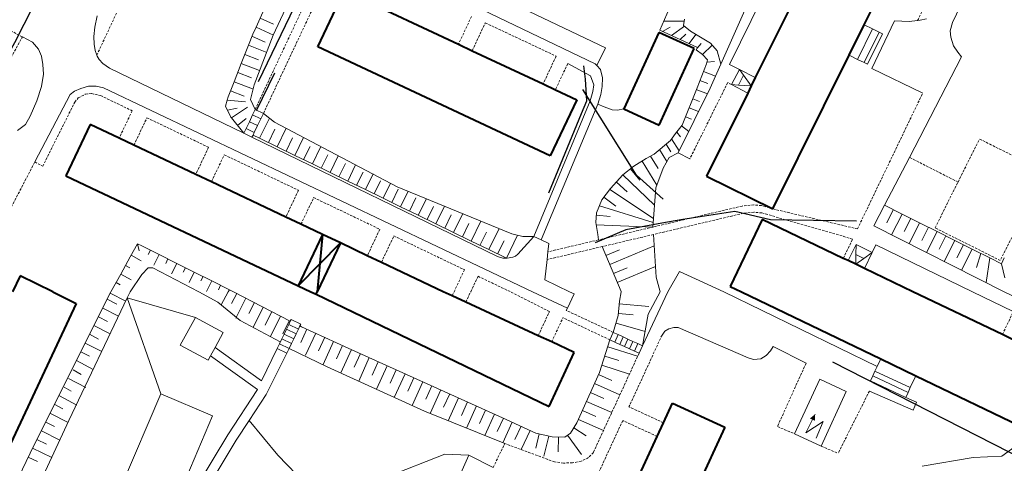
# Model space of a CAD drawing. Extents: x 13 to 4138, y -4831 to -1000.
# Tile 132 of 203: x 2599 to 2799, y -3035 to -2944. Entities that reach past the tile are written whole.
import ezdxf

# ---------------------------------------------------------------- set-up
doc = ezdxf.new("R2010")
doc.units = 0
doc.header["$MEASUREMENT"] = 0
doc.linetypes.add('DASHED', pattern=[0.75, 0.5, -0.25])
for name, color, linetype in [('11', 7, 'CONTINUOUS'), ('16', 7, 'CONTINUOUS'), ('24', 7, 'CONTINUOUS'), ('25', 7, 'CONTINUOUS'), ('37', 7, 'CONTINUOUS'), ('40', 7, 'CONTINUOUS'), ('6', 7, 'CONTINUOUS'), ('7', 7, 'CONTINUOUS'), ('ЛЕСТНИЦЫ', 6, 'CONTINUOUS'), ('ПЕШЕХОДНЫЕ_ДОРОЖКИ', 3, 'CONTINUOUS'), ('ТРОПЫ', 32, 'CONTINUOUS'), ('ТРОТУАРЫ', 7, 'CONTINUOUS')]:
    doc.layers.add(name, color=color, linetype=linetype)

msp = doc.modelspace()

# ---------------------------------------------------------------- linework, layer by layer
at = {"layer": '11', "color": 253, "linetype": 'Continuous', "lineweight": 0}
for p, q in [((2690.19, -3033.32), (2682.87, -3049.48)), ((2695.12, -3035.88), (2690.19, -3033.32))]:
    msp.add_line(p, q, dxfattribs=at)
at = {"layer": '16', "color": 253, "linetype": 'Continuous', "lineweight": 0}
for p, q in [((2761.74, -3017.87), (2756.62, -3029)), ((2767.17, -3020.37), (2761.74, -3017.87)), ((2762.05, -3031.5), (2767.17, -3020.37)), ((2758.91, -3028.82), (2760.81, -3024.98)), ((2762.46, -3026.48), (2758.91, -3028.82)), ((2761, -3029.91), (2762.46, -3026.48)), ((2756.62, -3029), (2762.05, -3031.5))]:
    msp.add_line(p, q, dxfattribs=at)
msp.add_solid([(2760.81, -3024.98), (2760.75, -3026.31), (2759.76, -3025.86)], dxfattribs=at)
at = {"layer": '24', "color": 253, "linetype": 'DASHED', "lineweight": 0}
for p, q in [((2781.72, -2944.66), (2794.75, -2917.52)), ((2614.25, -2951.73), (2625.39, -2927.94)), ((2646.57, -2962.8), (2662.5, -2928.88)), ((2648.25, -2963.6), (2663.55, -2931.05)), ((2599.07, -2947.99), (2592.51, -2944.51)), ((2690.71, -2943.81), (2688.04, -2949.49)), ((2690.84, -2950.8), (2693.51, -2945.12)), ((2693.51, -2945.12), (2707.96, -2951.92)), ((2588.81, -2966.7), (2599.07, -2947.99)), ((2707.96, -2951.92), (2705.3, -2957.6)), ((2710.35, -2953.41), (2707.82, -2958.79)), ((2742.97, -2957.32), (2735.27, -2972.84)), ((2743.75, -2957.72), (2742.97, -2957.32)), ((2609.75, -2961.32), (2610.47, -2960.42)), ((2610.47, -2960.42), (2611.9, -2959.71)), ((2611.9, -2959.71), (2613.15, -2959.53)), ((2613.15, -2959.53), (2615.03, -2959.97)), ((2615.03, -2959.97), (2621.47, -2963.06)), ((2769.45, -2987.17), (2782.76, -2959.45)), ((2603.22, -2974.39), (2609.75, -2961.32)), ((2621.47, -2963.06), (2618.82, -2968.65)), ((2621.84, -2970.08), (2624.48, -2964.5)), ((2624.48, -2964.5), (2637.07, -2970.52)), ((2789.96, -2977.61), (2794.35, -2968.83)), ((2794.35, -2968.83), (2807.65, -2975.48)), ((2637.07, -2970.52), (2634.44, -2976.05)), ((2637.64, -2977.57), (2640.26, -2972.05)), ((2640.26, -2972.05), (2655.41, -2979.3)), ((2789.96, -2977.61), (2780.05, -2972.58)), ((2587.87, -3000), (2601.61, -2973.5)), ((2601.61, -2973.5), (2601.61, -2973.5)), ((2601.61, -2973.5), (2603.22, -2974.39)), ((2807.65, -2975.48), (2798.58, -2993.61)), ((2785.28, -2986.96), (2789.96, -2977.61)), ((2655.41, -2979.3), (2652.82, -2984.77)), ((2655.91, -2986.23), (2658.5, -2980.78)), ((2658.5, -2980.78), (2672, -2987.24)), ((2745.94, -2982.5), (2727.73, -2986.79)), ((2748.31, -2982.28), (2745.94, -2982.5)), ((2749.88, -2982.42), (2748.31, -2982.28)), ((2752.21, -2983.1), (2749.88, -2982.42)), ((2746.18, -2983.98), (2727.82, -2988.31)), ((2748.32, -2983.78), (2746.18, -2983.98)), ((2749.94, -2983.91), (2748.32, -2983.78)), ((2751.13, -2984.25), (2749.94, -2983.91)), ((2768.46, -2989.24), (2751.13, -2984.25)), ((2752.21, -2983.1), (2769.45, -2987.17)), ((2727.73, -2986.79), (2716.64, -2989.41)), ((2798.58, -2993.61), (2785.28, -2986.96)), ((2672, -2987.24), (2669.44, -2992.65)), ((2672.31, -2994.01), (2674.87, -2988.62)), ((2674.87, -2988.62), (2689.27, -2995.51)), ((2727.82, -2988.31), (2717.37, -2990.78)), ((2717.37, -2990.78), (2706.12, -2993.43)), ((2716.64, -2989.41), (2706.28, -2991.85)), ((2766.56, -2993.18), (2768.46, -2989.24)), ((2689.27, -2995.51), (2687.14, -3000)), ((2690.54, -3000), (2692.05, -2996.84)), ((2692.05, -2996.84), (2698.65, -3000)), ((2686.75, -3000.83), (2687.14, -3000)), ((2689.55, -3002.13), (2690.54, -3000)), ((2706.6, -3004.02), (2698.65, -3000)), ((2704.3, -3008.97), (2706.6, -3004.02)), ((2719.64, -3008.3), (2710.05, -3003.82)), ((2799.02, -3008.75), (2801.23, -3004.05)), ((2707.06, -3010.25), (2709.36, -3005.31)), ((2718.95, -3009.82), (2709.36, -3005.31)), ((2729.57, -3008.84), (2722.83, -3023.49)), ((2724.89, -3012.53), (2715.58, -3032.78)), ((2758.96, -3014.58), (2753.12, -3027.51)), ((2771.88, -3020.26), (2765.51, -3032.98)), ((2729.87, -3026.73), (2722.83, -3023.49)), ((2721.55, -3026.28), (2714.91, -3040.71)), ((2728.59, -3029.51), (2721.55, -3026.28)), ((2753.12, -3027.51), (2756.62, -3029)), ((2695.12, -3035.88), (2697.48, -3030.96)), ((2707.67, -3034.73), (2697.48, -3030.96)), ((2715.58, -3032.78), (2714.6, -3033.85)), ((2762.05, -3031.5), (2765.51, -3032.98)), ((2709.47, -3034.96), (2707.67, -3034.73)), ((2711.32, -3034.91), (2709.47, -3034.96)), ((2713.07, -3034.59), (2711.32, -3034.91)), ((2714.6, -3033.85), (2713.07, -3034.59))]:
    msp.add_line(p, q, dxfattribs=at)
at = {"layer": '24', "color": 253, "linetype": 'Continuous', "lineweight": 0}
for p, q in [((2788.87, -2945.07), (2800.94, -2919.3)), ((2757.18, -2925.64), (2743.32, -2953.59)), ((2668.28, -2930.59), (2715.94, -2953.47)), ((2750.08, -2934.37), (2741.58, -2953.55)), ((2718.01, -2950.19), (2702.45, -2942.84)), ((2613.84, -2945.99), (2614.34, -2943.69)), ((2777.02, -2944.73), (2772.35, -2954.45)), ((2780, -2944.86), (2777.02, -2944.73)), ((2781.72, -2944.66), (2780, -2944.86)), ((2782.21, -2944.6), (2781.72, -2944.66)), ((2783.51, -2944.28), (2782.21, -2944.6)), ((2613.66, -2947.92), (2613.84, -2945.99)), ((2788.35, -2946.75), (2788.87, -2945.07)), ((2788.49, -2948.02), (2788.35, -2946.75)), ((2601.11, -2949.07), (2599.07, -2947.99)), ((2613.7, -2949.44), (2613.66, -2947.92)), ((2789.07, -2949.78), (2788.49, -2948.02)), ((2602.37, -2950.5), (2601.11, -2949.07)), ((2602.99, -2951.93), (2602.37, -2950.5)), ((2613.93, -2950.78), (2613.7, -2949.44)), ((2614.25, -2951.73), (2613.93, -2950.78)), ((2716.27, -2953.83), (2718.01, -2950.19)), ((2789.91, -2951.08), (2789.07, -2949.78)), ((2603.26, -2953.63), (2602.99, -2951.93)), ((2614.33, -2951.95), (2614.25, -2951.73)), ((2614.73, -2952.57), (2614.33, -2951.95)), ((2615.49, -2953.42), (2614.73, -2952.57)), ((2780.05, -2972.58), (2790.69, -2952.05)), ((2790.69, -2952.05), (2789.91, -2951.08)), ((2603.35, -2955.6), (2603.26, -2953.63)), ((2616.84, -2954.34), (2615.49, -2953.42)), ((2644.24, -2967.66), (2616.84, -2954.34)), ((2710.35, -2953.41), (2715, -2955.91)), ((2715.94, -2953.47), (2716.27, -2953.83)), ((2716.27, -2953.83), (2717.01, -2954.64)), ((2717.01, -2954.64), (2717.46, -2956.34)), ((2741.58, -2953.55), (2739.42, -2958.42)), ((2743.32, -2953.59), (2745.37, -2954.61)), ((2772.35, -2954.45), (2782.76, -2959.45)), ((2602.99, -2958.11), (2603.35, -2955.6)), ((2715, -2955.91), (2715.65, -2957.79)), ((2717.46, -2956.34), (2717.37, -2958.13)), ((2602.01, -2961.07), (2602.99, -2958.11)), ((2609.72, -2959.04), (2610.98, -2958.5)), ((2610.98, -2958.5), (2612.59, -2958.06)), ((2612.59, -2958.06), (2614.11, -2958.06)), ((2614.11, -2958.06), (2615.63, -2958.41)), ((2615.63, -2958.41), (2703.13, -3000)), ((2715.65, -2957.79), (2715.46, -2959.16)), ((2717.37, -2958.13), (2717.1, -2959.74)), ((2739.42, -2958.42), (2732.86, -2971.65)), ((2601.61, -2973.5), (2608.83, -2959.76)), ((2608.83, -2959.76), (2609.72, -2959.04)), ((2715.46, -2959.16), (2714.93, -2961.03)), ((2717.1, -2959.74), (2716.47, -2961.72)), ((2600.67, -2964.2), (2602.01, -2961.07)), ((2714.93, -2961.03), (2703.41, -2988.69)), ((2716.47, -2961.72), (2704.93, -2989.43)), ((2599.68, -2965.9), (2600.67, -2964.2)), ((2598.08, -2967.12), (2599.68, -2965.9)), ((2695.99, -2992.81), (2645.92, -2968.46)), ((2732.86, -2971.65), (2735.27, -2972.84)), ((2774.97, -2982.36), (2780.05, -2972.58)), ((2772.78, -2986.57), (2774.97, -2982.36)), ((2799.36, -3000), (2772.78, -2986.57)), ((2703.41, -2988.69), (2700.19, -2992.32)), ((2704.93, -2989.43), (2703.41, -2988.69)), ((2706.45, -2990.17), (2704.93, -2989.43)), ((2706.28, -2991.85), (2706.45, -2990.17)), ((2772.46, -2991.97), (2773.21, -2990.41)), ((2773.21, -2990.41), (2792.91, -3000)), ((2697.1, -2993.17), (2695.99, -2992.81)), ((2698, -2993.12), (2697.1, -2993.17)), ((2699.12, -2992.94), (2698, -2993.12)), ((2699.7, -2992.76), (2699.12, -2992.94)), ((2700.19, -2992.32), (2699.7, -2992.76)), ((2706.12, -2993.43), (2706.28, -2991.85)), ((2705.69, -2997.6), (2706.12, -2993.43)), ((2730.77, -3000), (2733.14, -2995.89)), ((2733.14, -2995.89), (2742.16, -3000)), ((2710.72, -3000), (2705.69, -2997.6)), ((2710.27, -3003.34), (2703.13, -3000)), ((2710.27, -3003.34), (2711.63, -3000.42)), ((2711.63, -3000.42), (2710.72, -3000)), ((2730.77, -3000), (2725.59, -3011.01)), ((2742.16, -3000), (2773.45, -3015.26)), ((2792.91, -3000), (2801.23, -3004.05)), ((2799.36, -3000), (2801.83, -3001.2)), ((2710.05, -3003.82), (2710.27, -3003.34)), ((2634.37, -3005.22), (2631.28, -3010.88)), ((2640.06, -3008.32), (2634.37, -3005.22)), ((2638.41, -3011.35), (2640.06, -3008.32)), ((2729.57, -3008.84), (2730.14, -3008.06)), ((2730.14, -3008.06), (2730.98, -3007.55)), ((2730.98, -3007.55), (2731.99, -3007.27)), ((2731.99, -3007.27), (2732.84, -3007.27)), ((2732.84, -3007.27), (2747.14, -3013.51)), ((2631.28, -3010.88), (2636.97, -3013.98)), ((2751.7, -3012.05), (2752.27, -3011.15)), ((2752.27, -3011.15), (2758.96, -3014.58)), ((2636.97, -3013.98), (2637.47, -3013.07)), ((2637.47, -3013.07), (2638.41, -3011.35)), ((2637.47, -3013.07), (2647.02, -3019.93)), ((2638.41, -3011.35), (2647.87, -3018.15)), ((2647.87, -3018.15), (2651.03, -3011.6)), ((2648.79, -3020.98), (2653, -3012.56)), ((2749.73, -3013.68), (2750.8, -3013.01)), ((2750.8, -3013.01), (2751.7, -3012.05)), ((2747.14, -3013.51), (2748.21, -3013.8)), ((2748.21, -3013.8), (2749.73, -3013.68)), ((2618.77, -3040.86), (2627.32, -3020.84)), ((2627.32, -3020.84), (2637.89, -3025.35)), ((2640.97, -3029.21), (2647.02, -3019.93)), ((2645.35, -3026.26), (2648.79, -3020.98)), ((2771.88, -3020.26), (2780.78, -3024.15)), ((2781.49, -3022.53), (2779.29, -3021.56)), ((2780.78, -3024.15), (2781.49, -3022.53)), ((2637.89, -3025.35), (2629.35, -3045.37)), ((2642.72, -3030.3), (2645.35, -3026.26)), ((2634.45, -3040.06), (2640.97, -3029.21)), ((2637.81, -3038.47), (2642.72, -3030.3))]:
    msp.add_line(p, q, dxfattribs=at)
at = {"layer": '25', "color": 253, "linetype": 'Continuous', "lineweight": 0}
for p, q in [((2646.05, -2963.89), (2646.57, -2962.8)), ((2646.57, -2962.8), (2648.25, -2963.6)), ((2645.38, -2965.3), (2646.05, -2963.89)), ((2646.05, -2963.89), (2647.73, -2964.7)), ((2647.73, -2964.7), (2647.05, -2966.1)), ((2648.25, -2963.6), (2647.73, -2964.7)), ((2644.24, -2967.66), (2644.7, -2966.71)), ((2644.7, -2966.71), (2645.38, -2965.3)), ((2644.7, -2966.71), (2646.38, -2967.51)), ((2645.38, -2965.3), (2647.05, -2966.1)), ((2647.05, -2966.1), (2646.38, -2967.51)), ((2645.92, -2968.46), (2644.24, -2967.66)), ((2646.14, -2968.01), (2645.92, -2968.46)), ((2646.38, -2967.51), (2646.14, -2968.01)), ((2652.95, -3007.64), (2653.42, -3006.65)), ((2653.42, -3006.65), (2653.73, -3006.01)), ((2653.42, -3006.65), (2655.4, -3007.61)), ((2653.73, -3006.01), (2653.91, -3005.64)), ((2653.91, -3005.64), (2655.88, -3006.6)), ((2655.7, -3006.98), (2655.4, -3007.61)), ((2655.88, -3006.6), (2655.7, -3006.98)), ((2651.99, -3009.62), (2652.47, -3008.63)), ((2652.47, -3008.63), (2652.95, -3007.64)), ((2652.47, -3008.63), (2654.44, -3009.59)), ((2652.95, -3007.64), (2654.92, -3008.6)), ((2654.92, -3008.6), (2654.44, -3009.59)), ((2655.4, -3007.61), (2654.92, -3008.6)), ((2718.95, -3009.82), (2719.64, -3008.3)), ((2719.64, -3008.3), (2720.63, -3008.75)), ((2719.94, -3010.27), (2720.63, -3008.75)), ((2720.63, -3008.75), (2721.63, -3009.21)), ((2651.03, -3011.6), (2651.51, -3010.61)), ((2651.51, -3010.61), (2651.99, -3009.62)), ((2651.51, -3010.61), (2653.48, -3011.57)), ((2651.99, -3009.62), (2653.96, -3010.58)), ((2653.96, -3010.58), (2653.48, -3011.57)), ((2654.44, -3009.59), (2653.96, -3010.58)), ((2719.94, -3010.27), (2718.95, -3009.82)), ((2720.94, -3010.73), (2719.94, -3010.27)), ((2720.94, -3010.73), (2721.63, -3009.21)), ((2721.94, -3011.18), (2720.94, -3010.73)), ((2721.63, -3009.21), (2722.63, -3009.66)), ((2721.94, -3011.18), (2722.63, -3009.66)), ((2722.94, -3011.64), (2721.94, -3011.18)), ((2722.63, -3009.66), (2723.63, -3010.12)), ((2722.94, -3011.64), (2723.63, -3010.12)), ((2723.63, -3010.12), (2724.63, -3010.58)), ((2723.94, -3012.09), (2724.63, -3010.58)), ((2724.63, -3010.58), (2725.59, -3011.01)), ((2725.59, -3011.01), (2724.89, -3012.53)), ((2653, -3012.56), (2651.03, -3011.6)), ((2653.48, -3011.57), (2653, -3012.56)), ((2723.94, -3012.09), (2722.94, -3011.64)), ((2724.89, -3012.53), (2723.94, -3012.09))]:
    msp.add_line(p, q, dxfattribs=at)
at = {"layer": '37', "color": 253, "linetype": 'Continuous', "lineweight": 0}
for p, q in [((2729.14, -2946.63), (2765.55, -2861.51)), ((2650.27, -2947.63), (2654.81, -2937.89)), ((2646.74, -2945.99), (2648.41, -2942.36)), ((2647.58, -2944.18), (2650.3, -2945.42)), ((2734.1, -2944.8), (2729.93, -2944.79)), ((2734.16, -2944.36), (2733.97, -2945.66)), ((2646.1, -2947.41), (2646.74, -2945.99)), ((2646.74, -2945.99), (2650.28, -2947.61)), ((2736.79, -2950.12), (2729.14, -2946.63)), ((2731.21, -2945.97), (2729.66, -2946.86)), ((2734.14, -2945.8), (2731.48, -2947.7)), ((2733.97, -2945.66), (2735.4, -2946.83)), ((2735.4, -2946.83), (2739.49, -2949.3)), ((2645.2, -2949.68), (2646.1, -2947.41)), ((2645.91, -2947.81), (2648.64, -2949.06)), ((2646.37, -2957.77), (2650.27, -2947.63)), ((2734.41, -2947.43), (2733.3, -2948.53)), ((2736.49, -2947.49), (2735.12, -2949.36)), ((2643.74, -2953.41), (2645.2, -2949.68)), ((2645.2, -2949.68), (2648.92, -2951.15)), ((2736.54, -2950.66), (2736.79, -2950.12)), ((2737.81, -2951.56), (2736.54, -2950.66)), ((2737.58, -2949.33), (2736.72, -2950.27)), ((2739.83, -2949.68), (2737.82, -2951.57)), ((2739.49, -2949.3), (2740.85, -2950.85)), ((2740.85, -2950.85), (2741.58, -2953.55)), ((2644.47, -2951.55), (2647.26, -2952.64)), ((2738.85, -2952.66), (2737.81, -2951.56)), ((2738.66, -2953.51), (2738.85, -2952.66)), ((2642.27, -2957.13), (2643.74, -2953.41)), ((2643.74, -2953.41), (2647.48, -2954.88)), ((2736.72, -2958.37), (2738.66, -2953.51)), ((2740.25, -2953.01), (2738.74, -2953.15)), ((2643, -2955.27), (2645.8, -2956.37)), ((2738.95, -2957.53), (2737.31, -2956.88)), ((2740.49, -2956), (2738.05, -2955.02)), ((2641.06, -2960.2), (2642.27, -2957.13)), ((2642.27, -2957.13), (2646.05, -2958.61)), ((2645.59, -2960.75), (2646.37, -2957.77)), ((2733.67, -2966.01), (2736.72, -2958.37)), ((2738.82, -2959.63), (2736.57, -2958.74)), ((2640.54, -2962.14), (2640.88, -2960.87)), ((2640.88, -2960.87), (2641.06, -2960.2)), ((2640.88, -2960.87), (2644.61, -2961.23)), ((2641.54, -2958.99), (2644.33, -2960.09)), ((2646.57, -2962.8), (2645.59, -2960.75)), ((2737.24, -2961.16), (2735.83, -2960.6)), ((2641.58, -2964.35), (2640.54, -2962.14)), ((2640.92, -2962.95), (2642.88, -2962.52)), ((2641.74, -2964.54), (2644.98, -2962.34)), ((2737.04, -2963.23), (2735.09, -2962.45)), ((2641.74, -2964.54), (2641.58, -2964.35)), ((2644.24, -2967.66), (2641.74, -2964.54)), ((2642.99, -2966.1), (2644.7, -2964.67)), ((2647.47, -2968.66), (2649.46, -2964.56)), ((2648.25, -2963.6), (2650.5, -2965.38)), ((2735.57, -2964.8), (2734.35, -2964.31)), ((2649.27, -2969.53), (2650.58, -2966.84)), ((2650.5, -2965.38), (2675.54, -2978.56)), ((2651.07, -2970.41), (2652.9, -2966.64)), ((2732.34, -2967.73), (2733.67, -2966.01)), ((2735.03, -2967.28), (2733.57, -2966.14)), ((2647.47, -2968.66), (2646.14, -2968.01)), ((2651.07, -2970.41), (2647.47, -2968.66)), ((2652.86, -2971.28), (2654.18, -2968.59)), ((2654.66, -2972.16), (2656.44, -2968.51)), ((2731.27, -2969.13), (2732.34, -2967.73)), ((2733.06, -2971.25), (2731.54, -2968.78)), ((2733.34, -2968.4), (2732.6, -2967.4)), ((2654.66, -2972.16), (2651.07, -2970.41)), ((2656.46, -2973.03), (2657.77, -2970.34)), ((2658.26, -2973.91), (2659.98, -2970.37)), ((2727.96, -2971.92), (2731.27, -2969.13)), ((2730.55, -2973.44), (2729.05, -2971)), ((2731.4, -2971.42), (2730.39, -2969.87)), ((2658.26, -2973.91), (2654.66, -2972.16)), ((2660.06, -2974.78), (2661.37, -2972.08)), ((2661.86, -2975.66), (2663.52, -2972.23)), ((2723.8, -2974.39), (2726.34, -2972.83)), ((2726.34, -2972.83), (2727.96, -2971.92)), ((2728.78, -2974.85), (2727.23, -2972.33)), ((2731.01, -2972.57), (2729.84, -2974.78)), ((2732.86, -2971.65), (2731.01, -2972.57)), ((2661.86, -2975.66), (2658.26, -2973.91)), ((2663.66, -2976.53), (2664.97, -2973.83)), ((2665.45, -2977.41), (2667.06, -2974.1)), ((2721.6, -2976.14), (2723.8, -2974.39)), ((2725.03, -2977.24), (2723.17, -2974.89)), ((2728.51, -2978.22), (2725.51, -2973.34)), ((2729.84, -2974.78), (2728.28, -2978.81)), ((2665.45, -2977.41), (2661.86, -2975.66)), ((2667.25, -2978.28), (2668.57, -2975.58)), ((2669.05, -2979.16), (2670.61, -2975.96)), ((2719.07, -2978.94), (2721.6, -2976.14)), ((2728.04, -2982.32), (2721.6, -2976.14)), ((2669.05, -2979.16), (2665.45, -2977.41)), ((2670.85, -2980.03), (2672.16, -2977.33)), ((2672.65, -2980.91), (2674.15, -2977.83)), ((2675.54, -2978.56), (2698.9, -2988.17)), ((2717.31, -2981.27), (2719.07, -2978.94)), ((2722.48, -2979.63), (2720.26, -2977.62)), ((2728.28, -2978.81), (2727.73, -2986.79)), ((2672.65, -2980.91), (2669.05, -2979.16)), ((2676.25, -2982.65), (2672.65, -2980.91)), ((2674.45, -2981.78), (2675.76, -2979.08)), ((2676.25, -2982.65), (2677.79, -2979.48)), ((2678.04, -2983.53), (2679.36, -2980.83)), ((2679.84, -2984.4), (2681.49, -2981.01)), ((2720.13, -2982.51), (2717.73, -2980.72)), ((2727.85, -2985.03), (2718.93, -2979.11)), ((2679.84, -2984.4), (2676.25, -2982.65)), ((2681.64, -2985.28), (2682.95, -2982.58)), ((2683.44, -2986.15), (2685.2, -2982.53)), ((2716.21, -2983.87), (2717.31, -2981.27)), ((2727.8, -2985.86), (2716.8, -2982.47)), ((2774.97, -2982.36), (2778.55, -2984.15)), ((2683.44, -2986.15), (2679.84, -2984.4)), ((2685.24, -2987.03), (2686.55, -2984.33)), ((2687.04, -2987.9), (2688.91, -2984.06)), ((2716.08, -2985.89), (2716.21, -2983.87)), ((2719.01, -2984.62), (2716.18, -2984.35)), ((2776.76, -2983.25), (2775.42, -2985.93)), ((2778.55, -2984.15), (2776.42, -2988.41)), ((2778.55, -2984.15), (2782.13, -2985.94)), ((2780.34, -2985.04), (2778.99, -2987.72)), ((2687.04, -2987.9), (2683.44, -2986.15)), ((2688.84, -2988.78), (2690.15, -2986.08)), ((2690.64, -2989.65), (2692.61, -2985.58)), ((2716.46, -2988.32), (2716.08, -2985.89)), ((2727.76, -2986.79), (2716.15, -2986.34)), ((2782.13, -2985.94), (2779.99, -2990.21)), ((2782.13, -2985.94), (2785.7, -2987.73)), ((2783.91, -2986.83), (2782.57, -2989.51)), ((2690.64, -2989.65), (2687.04, -2987.9)), ((2692.43, -2990.53), (2693.74, -2987.83)), ((2694.23, -2991.4), (2696.32, -2987.11)), ((2697.83, -2993.15), (2700.12, -2988.45)), ((2698.9, -2988.17), (2701.17, -2988.69)), ((2701.17, -2988.69), (2703.41, -2988.69)), ((2716.64, -2989.41), (2716.46, -2988.32)), ((2727.82, -2988.31), (2728.35, -2997.04)), ((2785.7, -2987.73), (2783.56, -2992.02)), ((2785.7, -2987.73), (2789.28, -2989.52)), ((2787.49, -2988.62), (2786.15, -2991.3)), ((2621.09, -2992.88), (2622.58, -2990.21)), ((2622.58, -2990.21), (2622.93, -2991.62)), ((2622.58, -2990.21), (2623.42, -2990.63)), ((2623.42, -2990.63), (2626.99, -2992.42)), ((2694.23, -2991.4), (2690.64, -2989.65)), ((2696.03, -2992.28), (2697.34, -2989.58)), ((2721.21, -2999.97), (2717.37, -2990.78)), ((2727.96, -2990.64), (2718.9, -2994.43)), ((2789.28, -2989.52), (2787.13, -2993.82)), ((2789.28, -2989.52), (2792.86, -2991.31)), ((2791.07, -2990.41), (2789.73, -2993.09)), ((2619.15, -2996.38), (2621.09, -2992.88)), ((2621.28, -2992.53), (2623.33, -2993.67)), ((2625.2, -2991.52), (2624.76, -2992.42)), ((2626.99, -2992.42), (2625.92, -2994.57)), ((2626.99, -2992.42), (2630.57, -2994.21)), ((2697.83, -2993.15), (2694.23, -2991.4)), ((2720.89, -2991.43), (2718.13, -2992.58)), ((2792.86, -2991.31), (2790.7, -2995.62)), ((2792.86, -2991.31), (2796.43, -2993.1)), ((2794.65, -2992.2), (2793.72, -2995.04)), ((2796.43, -2993.1), (2795.68, -2998.14)), ((2796.43, -2993.1), (2798.81, -2994.28)), ((2798.81, -2994.28), (2799.41, -2993.08)), ((2620.12, -2994.63), (2620.99, -2995.12)), ((2623.47, -2996.48), (2624.72, -2995.13)), ((2624.72, -2995.13), (2625.71, -2995.13)), ((2625.71, -2995.13), (2635.05, -3000)), ((2628.78, -2993.31), (2628.34, -2994.21)), ((2630.57, -2994.21), (2629.5, -2996.35)), ((2630.57, -2994.21), (2634.15, -2996)), ((2632.36, -2995.1), (2631.91, -2996)), ((2722.44, -2995.12), (2719.67, -2996.28)), ((2728.22, -2994.87), (2720.44, -2998.12)), ((2798.81, -2994.28), (2799.49, -2997.17)), ((2617.14, -3000), (2619.15, -2996.38)), ((2619.15, -2996.38), (2621.25, -2997.55)), ((2621.06, -3000), (2623.47, -2996.48)), ((2634.15, -2996), (2633.07, -2998.14)), ((2634.15, -2996), (2637.72, -2997.79)), ((2635.94, -2996.89), (2635.49, -2997.79)), ((2728.35, -2997.04), (2729.2, -3000)), ((2618.18, -2998.13), (2619.05, -2998.61)), ((2637.72, -2997.79), (2636.65, -2999.93)), ((2637.72, -2997.79), (2641.3, -2999.58)), ((2639.51, -2998.68), (2639.07, -2999.58)), ((2601.41, -3031.35), (2617.14, -3000)), ((2620.15, -3001.91), (2617, -3000.28)), ((2620.46, -3001.26), (2621.06, -3000)), ((2638.97, -3002.12), (2635.05, -3000)), ((2639.65, -3002.69), (2641.09, -3000)), ((2641.3, -2999.58), (2641.09, -3000)), ((2641.3, -2999.58), (2642.15, -3000)), ((2641.76, -3002.42), (2642.86, -3000.37)), ((2642.15, -3000), (2653.74, -3006.01)), ((2720.9, -3001.89), (2721.21, -3000)), ((2726.74, -3004.54), (2729.2, -3000)), ((2608.58, -3026.28), (2620.46, -3001.26)), ((2618.32, -3002.55), (2616.37, -3001.53)), ((2643.49, -3005.87), (2638.97, -3002.12)), ((2642.6, -3005.39), (2644.63, -3001.29)), ((2645.27, -3004.47), (2646.41, -3002.21)), ((2646.14, -3007.27), (2648.18, -3003.13)), ((2720.64, -3004.87), (2720.9, -3001.89)), ((2726.91, -3002.99), (2720.85, -3002.45)), ((2616.41, -3006.05), (2614.58, -3005.11)), ((2618.69, -3004.99), (2615.47, -3003.32)), ((2648.59, -3006.82), (2649.96, -3004.05)), ((2649.67, -3009.15), (2651.73, -3004.97)), ((2719.64, -3008.3), (2720.64, -3004.87)), ((2723.66, -3004.71), (2720.67, -3004.44)), ((2725.59, -3011.01), (2726.74, -3004.54)), ((2616.97, -3008.6), (2613.68, -3006.89)), ((2651.7, -3010.22), (2643.49, -3005.87)), ((2652.18, -3008.59), (2653.51, -3005.9)), ((2655.7, -3006.98), (2656, -3007.13)), ((2656, -3007.13), (2665.54, -3011.5)), ((2726.11, -3008.09), (2720.2, -3006.38)), ((2614.6, -3009.66), (2612.79, -3008.68)), ((2655.86, -3010.37), (2657.11, -3007.64)), ((2656.87, -3012.97), (2658.93, -3008.47)), ((2615.26, -3012.22), (2611.89, -3010.47)), ((2659.5, -3012.03), (2660.75, -3009.3)), ((2660.41, -3014.85), (2662.57, -3010.14)), ((2663.13, -3013.7), (2664.38, -3010.97)), ((2716.79, -3016.51), (2718.95, -3009.82)), ((2612.8, -3013.16), (2610.99, -3012.26)), ((2661.28, -3015.31), (2653.48, -3011.57)), ((2664.05, -3016.57), (2666.2, -3011.8)), ((2665.54, -3011.5), (2697.05, -3025.71)), ((2666.79, -3015.36), (2668.03, -3012.62)), ((2720.74, -3014.03), (2717.89, -3013.11)), ((2724.6, -3013.17), (2718.5, -3011.21)), ((2613.54, -3015.84), (2610.09, -3014.05)), ((2667.69, -3018.24), (2669.85, -3013.44)), ((2670.44, -3017), (2671.67, -3014.27)), ((2671.32, -3019.9), (2673.49, -3015.09)), ((2722.91, -3016.83), (2717.28, -3015.01)), ((2611.09, -3016.87), (2609.41, -3015.94)), ((2681.09, -3024.37), (2661.28, -3015.31)), ((2674.09, -3018.65), (2675.32, -3015.91)), ((2674.96, -3021.57), (2677.14, -3016.73)), ((2712.22, -3026.77), (2716.79, -3016.51)), ((2719.36, -3018.12), (2716.62, -3016.9)), ((2612.03, -3019.56), (2608.49, -3017.72)), ((2677.73, -3020.29), (2678.97, -3017.56)), ((2678.6, -3023.23), (2680.79, -3018.38)), ((2681.38, -3021.94), (2682.61, -3019.2)), ((2720.98, -3021.03), (2715.8, -3018.73)), ((2609.03, -3020.28), (2607.57, -3019.49)), ((2682.26, -3024.84), (2684.43, -3020.02)), ((2685.02, -3023.58), (2686.26, -3020.85)), ((2717.73, -3021.78), (2714.99, -3020.56)), ((2607.33, -3023.88), (2605.72, -3023.04)), ((2610.2, -3023.12), (2606.64, -3021.27)), ((2685.97, -3026.34), (2688.08, -3021.67)), ((2688.67, -3025.23), (2689.9, -3022.49)), ((2719.31, -3024.67), (2714.18, -3022.38)), ((2608.39, -3026.68), (2604.8, -3024.82)), ((2697.48, -3030.96), (2681.09, -3024.37)), ((2689.69, -3027.83), (2691.73, -3023.31)), ((2692.32, -3026.87), (2693.55, -3024.14)), ((2693.4, -3029.32), (2695.37, -3024.96)), ((2716.1, -3025.43), (2713.36, -3024.21)), ((2600.18, -3044.25), (2608.58, -3026.28)), ((2605.64, -3027.51), (2603.88, -3026.59)), ((2695.94, -3028.51), (2697.2, -3025.78)), ((2697.05, -3025.71), (2703.8, -3028.83)), ((2697.09, -3030.8), (2699.01, -3026.62)), ((2710.89, -3028.83), (2712.22, -3026.77)), ((2717.63, -3028.3), (2712.55, -3026.04)), ((2606.7, -3030.31), (2602.96, -3028.37)), ((2699.57, -3030.18), (2700.83, -3027.45)), ((2700.84, -3032.2), (2702.64, -3028.29)), ((2703.8, -3028.83), (2707.18, -3029.62)), ((2703.82, -3031.91), (2704.51, -3028.99)), ((2709.77, -3029.68), (2710.89, -3028.83)), ((2713.14, -3033.18), (2710.3, -3029.28)), ((2714.09, -3029.4), (2711.57, -3027.78)), ((2603.99, -3031.07), (2602.04, -3030.14)), ((2705.45, -3033.58), (2706.46, -3029.45)), ((2707.18, -3029.62), (2709.77, -3029.68)), ((2708.36, -3032.65), (2708.44, -3029.65)), ((2580.02, -3075.86), (2601.41, -3031.35)), ((2605.06, -3033.81), (2601.13, -3031.93)), ((2602.18, -3034.62), (2600.27, -3033.73))]:
    msp.add_line(p, q, dxfattribs=at)
at = {"layer": '40', "color": 253, "linetype": 'Continuous', "lineweight": 0}
for p, q in [((2717.75, -2962.24), (2716.47, -2961.72)), ((2719.43, -2962.87), (2717.75, -2962.24)), ((2720.47, -2962.97), (2719.43, -2962.87)), ((2721.81, -2962.69), (2720.47, -2962.97)), ((2620.46, -3001.26), (2634.37, -3005.22)), ((2627.32, -3020.84), (2620.46, -3001.26)), ((2645.35, -3026.26), (2651.18, -3033.36)), ((2798.9, -3033.55), (2805.5, -3028.75)), ((2673.49, -3037.76), (2685.25, -3033.16)), ((2685.25, -3033.16), (2690.19, -3033.32)), ((2651.18, -3033.36), (2656.96, -3039.35)), ((2782.67, -3035.57), (2793.07, -3033.8)), ((2793.07, -3033.8), (2798.9, -3033.55))]:
    msp.add_line(p, q, dxfattribs=at)
at = {"layer": '6', "color": 253, "linetype": 'Continuous', "lineweight": 40}
for p, q in [((2770.83, -2945.53), (2786.76, -2913.42)), ((2762.47, -2928.34), (2748.61, -2956.29)), ((2659.36, -2949.99), (2664.75, -2938.54)), ((2673.48, -2942.64), (2688.04, -2949.49)), ((2767.75, -2951.75), (2770.83, -2945.53)), ((2728.95, -2947.09), (2721.81, -2962.69)), ((2736.13, -2950.37), (2728.95, -2947.09)), ((2706.78, -2972.29), (2659.36, -2949.99)), ((2688.04, -2949.49), (2690.84, -2950.8)), ((2690.84, -2950.8), (2705.3, -2957.6)), ((2728.99, -2965.97), (2736.13, -2950.37)), ((2752.21, -2983.1), (2767.75, -2951.75)), ((2748.61, -2956.29), (2747.78, -2957.97)), ((2705.3, -2957.6), (2707.82, -2958.79)), ((2707.82, -2958.79), (2712.17, -2960.83)), ((2747.78, -2957.97), (2747.05, -2959.44)), ((2712.17, -2960.83), (2706.78, -2972.29)), ((2747.05, -2959.44), (2738.65, -2976.38)), ((2721.81, -2962.69), (2728.99, -2965.97)), ((2612.93, -2965.85), (2607.96, -2976.32)), ((2618.82, -2968.65), (2612.93, -2965.85)), ((2621.84, -2970.08), (2618.82, -2968.65)), ((2634.44, -2976.05), (2621.84, -2970.08)), ((2607.96, -2976.32), (2655.35, -2998.79)), ((2637.64, -2977.57), (2634.44, -2976.05)), ((2738.65, -2976.38), (2752.21, -2983.1)), ((2652.82, -2984.77), (2637.64, -2977.57)), ((2655.91, -2986.23), (2652.82, -2984.77)), ((2660.32, -2988.32), (2655.91, -2986.23)), ((2750.03, -2985.25), (2743.48, -2998.9)), ((2766.56, -2993.18), (2750.03, -2985.25)), ((2660.32, -2988.32), (2655.35, -2998.79)), ((2660.32, -2988.32), (2659.23, -3000)), ((2663.95, -2990.04), (2660.32, -2988.32)), ((2663.95, -2990.04), (2655.35, -2998.79)), ((2663.95, -2990.04), (2659.23, -3000)), ((2669.44, -2992.65), (2663.95, -2990.04)), ((2672.31, -2994.01), (2669.44, -2992.65)), ((2684.95, -3000), (2672.31, -2994.01)), ((2767.53, -2993.65), (2766.56, -2993.18)), ((2769.09, -2994.4), (2767.53, -2993.65)), ((2770.85, -2995.24), (2769.09, -2994.4)), ((2598.61, -2996.74), (2597.03, -3000)), ((2605.29, -3000), (2598.61, -2996.74)), ((2780.76, -3000), (2770.85, -2995.24)), ((2655.35, -2998.79), (2657.9, -3000)), ((2743.48, -2998.9), (2745.78, -3000)), ((2605.29, -3000), (2610.04, -3002.4)), ((2657.9, -3000), (2658.98, -3000.52)), ((2658.98, -3000.52), (2659.23, -3000)), ((2658.98, -3000.52), (2706.54, -3023.4)), ((2686.75, -3000.83), (2684.95, -3000)), ((2689.55, -3002.13), (2686.75, -3000.83)), ((2745.78, -3000), (2774.2, -3013.68)), ((2799.02, -3008.75), (2780.76, -3000)), ((2610.04, -3002.4), (2579.89, -3066.8)), ((2704.3, -3008.97), (2689.55, -3002.13)), ((2707.06, -3010.25), (2704.3, -3008.97)), ((2802.87, -3010.6), (2799.02, -3008.75)), ((2711.66, -3012.38), (2707.06, -3010.25)), ((2706.54, -3023.4), (2711.66, -3012.38)), ((2774.2, -3013.68), (2781.37, -3017.14)), ((2781.37, -3017.14), (2805.5, -3028.75)), ((2729.87, -3026.73), (2731.72, -3022.71)), ((2731.72, -3022.71), (2742.36, -3027.6)), ((2728.59, -3029.51), (2729.87, -3026.73)), ((2742.36, -3027.6), (2712.55, -3092.49)), ((2721.96, -3043.95), (2728.59, -3029.51))]:
    msp.add_line(p, q, dxfattribs=at)
at = {"layer": '7', "color": 253, "linetype": 'Continuous', "lineweight": 0}
for p, q in [((2772.51, -2946.35), (2769.45, -2952.59)), ((2772.51, -2946.35), (2770.83, -2945.53)), ((2773.85, -2947.01), (2772.51, -2946.35)), ((2773.85, -2947.01), (2770.8, -2953.24)), ((2771.48, -2953.58), (2774.53, -2947.34)), ((2774.53, -2947.34), (2773.85, -2947.01)), ((2767.75, -2951.75), (2769.45, -2952.59)), ((2769.45, -2952.59), (2770.8, -2953.24)), ((2745.37, -2954.61), (2743.75, -2957.72)), ((2748.61, -2956.29), (2745.37, -2954.61)), ((2746.21, -2955.77), (2745.37, -2954.61)), ((2770.8, -2953.24), (2771.48, -2953.58)), ((2746.21, -2955.77), (2745.19, -2957.81)), ((2747.78, -2957.97), (2746.21, -2955.77)), ((2743.75, -2957.72), (2747.05, -2959.44)), ((2743.75, -2957.72), (2745.19, -2957.81)), ((2745.19, -2957.81), (2747.78, -2957.97)), ((2747.78, -2957.97), (2747.78, -2957.97)), ((2769.15, -2990.34), (2767.53, -2993.65)), ((2769.15, -2990.34), (2769.12, -2992.37)), ((2772.46, -2991.97), (2769.15, -2990.34)), ((2769.12, -2992.37), (2769.09, -2994.4)), ((2770.77, -2993.18), (2769.12, -2992.37)), ((2770.77, -2993.18), (2772.46, -2991.97)), ((2770.85, -2995.24), (2772.46, -2991.97)), ((2769.09, -2994.4), (2770.77, -2993.18)), ((2769.09, -2994.4), (2769.09, -2994.4)), ((2774.2, -3013.68), (2773.45, -3015.26)), ((2772.55, -3017.18), (2772.08, -3018.18)), ((2773.02, -3016.18), (2772.55, -3017.18)), ((2772.55, -3017.18), (2779.76, -3020.56)), ((2773.45, -3015.26), (2773.02, -3016.18)), ((2773.02, -3016.18), (2780.23, -3019.57)), ((2781.37, -3017.14), (2780.23, -3019.57)), ((2772.08, -3018.18), (2779.29, -3021.56)), ((2779.76, -3020.56), (2779.29, -3021.56)), ((2780.23, -3019.57), (2779.76, -3020.56))]:
    msp.add_line(p, q, dxfattribs=at)
at = {"layer": 'ЛЕСТНИЦЫ'}
msp.add_lwpolyline([(2650.51, -2955.37), (2646.8, -2963.07)], dxfattribs=at)
at = {"layer": 'ПЕШЕХОДНЫЕ_ДОРОЖКИ'}
for points in [[(2647.28, -2957.07), (2660.2, -2930.23)], [(2706.49, -2979.84), (2713.13, -2963.65), (2714.2, -2961.03), (2713.94, -2956.64), (2713.61, -2953.91)], [(2769.26, -2985.59), (2751.72, -2985.29), (2744.42, -2983.65), (2733.8, -2985.24), (2729.53, -2986.03), (2722.17, -2987.38), (2715.96, -2990)], [(2813.6, -3039.45), (2764.44, -3014.35)]]:
    msp.add_lwpolyline(points, dxfattribs=at)
at = {"layer": 'ТРОПЫ'}
msp.add_lwpolyline([(2729.84, -2981.13), (2724.37, -2976.18), (2713.44, -2958.75)], dxfattribs=at)
at = {"layer": 'ТРОТУАРЫ'}
msp.add_lwpolyline([(2549.97, -3035.42), (2556.75, -3022.9), (2597.53, -2949.1), (2670.8, -2805.2), (2692.04, -2763.57), (2692.18, -2763.3), (2717.87, -2713.96), (2726.08, -2697.81), (2728.86, -2694.02), (2801.94, -2552.27), (2862.6, -2433.63), (2894.89, -2372.02), (2953.77, -2414.49), (2999.28, -2448.43), (3024.24, -2477.75), (3059.57, -2518.19), (3120.54, -2585.5), (3146.46, -2615.31), (3170.07, -2642.44), (3189.65, -2664.95), (3217.64, -2697.12)], dxfattribs=at)

doc.saveas('drawing.dxf')
